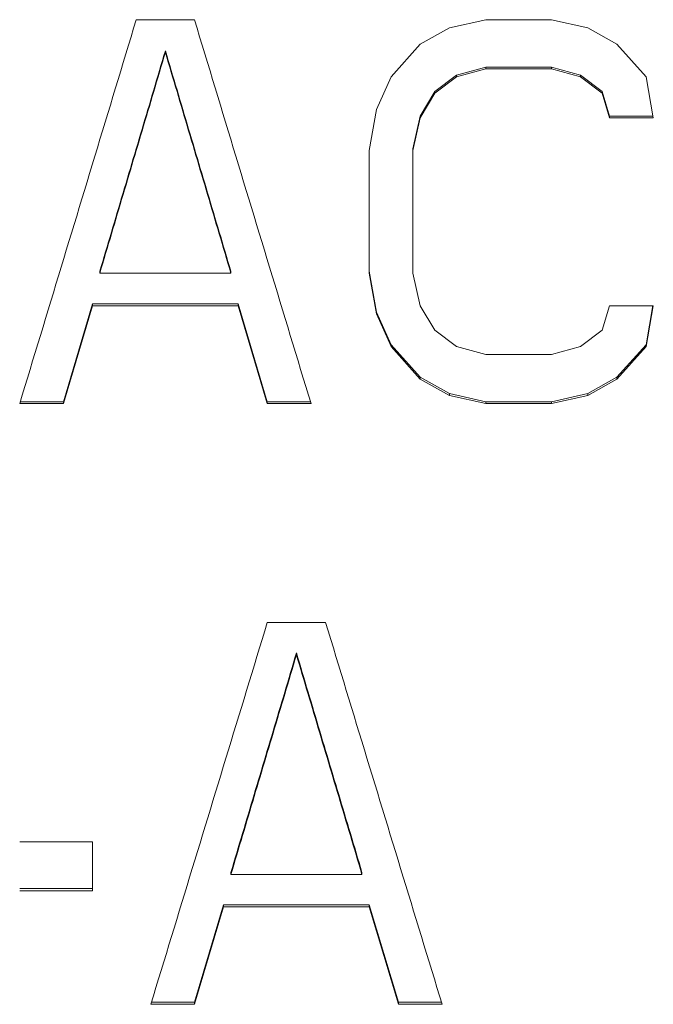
# Model space of a CAD drawing. Header units: inches. Extents: x 0 to 841, y 0 to 594.
# Tile 49 of 129: x 358.52 to 364.23, y 261.88 to 270.75. Entities that reach past the tile are written whole.
import ezdxf

# ---------------------------------------------------------------- set-up
doc = ezdxf.new("R2010")
doc.units = ezdxf.units.IN
doc.header["$LTSCALE"] = 46.255
doc.header["$MEASUREMENT"] = 0
doc.layers.get('0').update_dxf_attribs({"lineweight": 0})

msp = doc.modelspace()

# ---------------------------------------------------------------- linework, layer by layer
at = {"color": 7, "linetype": 'Continuous'}
for p, q in [((360.0938, 270.7512), (359.5688, 270.7512)), ((362.7188, 270.7512), (362.3907, 270.6774)), ((363.3095, 270.7512), (362.7188, 270.7512)), ((363.6376, 270.6774), (363.3095, 270.7512)), ((362.3907, 270.6774), (362.1282, 270.53)), ((363.9001, 270.53), (363.6376, 270.6774)), ((359.8313, 270.4563), (359.8313, 270.4713)), ((362.1282, 270.53), (361.8657, 270.2352)), ((364.1626, 270.2352), (363.9001, 270.53)), ((362.4563, 270.2503), (362.7188, 270.324)), ((362.4563, 270.2352), (362.7188, 270.3089)), ((362.7188, 270.3089), (362.7188, 270.324)), ((362.7188, 270.324), (363.3095, 270.324)), ((362.7188, 270.3089), (363.3095, 270.3089)), ((363.3095, 270.3089), (363.3095, 270.324)), ((363.3095, 270.324), (363.572, 270.2503)), ((363.3095, 270.3089), (363.572, 270.2352)), ((361.8657, 270.2352), (361.7345, 269.9405)), ((362.2595, 270.103), (362.4563, 270.2503)), ((362.2595, 270.0878), (362.4563, 270.2352)), ((362.4563, 270.2352), (362.4563, 270.2503)), ((363.572, 270.2352), (363.572, 270.2503)), ((363.572, 270.2503), (363.7688, 270.103)), ((363.572, 270.2352), (363.7688, 270.0878)), ((364.2282, 269.8668), (364.1626, 270.2352)), ((362.1282, 269.8821), (362.2595, 270.103)), ((362.1282, 269.8668), (362.2595, 270.0878)), ((362.2595, 270.0878), (362.2595, 270.103)), ((363.7688, 270.103), (363.8345, 269.8821)), ((363.7688, 270.0878), (363.7688, 270.103)), ((363.7688, 270.0878), (363.8345, 269.8668)), ((361.7345, 269.9405), (361.6688, 269.5721)), ((362.0626, 269.5876), (362.1282, 269.8821)), ((362.0626, 269.5721), (362.1282, 269.8668)), ((362.1282, 269.8668), (362.1282, 269.8821)), ((363.8345, 269.8668), (363.8345, 269.8821)), ((363.8345, 269.8821), (364.2255, 269.8821)), ((363.8345, 269.8668), (364.2282, 269.8668)), ((362.0626, 268.4679), (362.0626, 269.5876)), ((361.6688, 269.5721), (361.6688, 268.4679)), ((359.2407, 268.4679), (359.2407, 268.484)), ((360.422, 268.4679), (359.2407, 268.4679)), ((360.422, 268.4679), (360.422, 268.484)), ((361.6688, 268.484), (361.7345, 268.1163)), ((361.6688, 268.4679), (361.7345, 268.1)), ((362.1282, 268.1736), (362.0626, 268.4679)), ((358.9126, 267.308), (359.1751, 268.1899)), ((358.9126, 267.2912), (359.1751, 268.1736)), ((359.1751, 268.1736), (359.1751, 268.1899)), ((359.1751, 268.1899), (360.4876, 268.1899)), ((359.1751, 268.1736), (360.4876, 268.1736)), ((360.4876, 268.1736), (360.4876, 268.1899)), ((360.4876, 268.1899), (360.7501, 267.308)), ((360.4876, 268.1736), (360.7501, 267.2912)), ((362.2595, 267.9529), (362.1282, 268.1736)), ((363.8345, 268.1736), (363.7688, 267.9529)), ((364.2282, 268.1736), (363.8345, 268.1736)), ((364.1626, 267.8223), (364.2254, 268.1741)), ((364.1626, 267.8059), (364.2282, 268.1736)), ((361.7345, 268.1), (361.7345, 268.1163)), ((361.7345, 268.1163), (361.8657, 267.8223)), ((361.7345, 268.1), (361.8657, 267.8059)), ((362.4563, 267.8059), (362.2595, 267.9529)), ((363.7688, 267.9529), (363.572, 267.8059)), ((361.8657, 267.8059), (361.8657, 267.8223)), ((361.8657, 267.8223), (362.1282, 267.5284)), ((363.9001, 267.5284), (364.1626, 267.8223)), ((364.1626, 267.8059), (364.1626, 267.8223)), ((361.8657, 267.8059), (362.1282, 267.5118)), ((362.7188, 267.7323), (362.4563, 267.8059)), ((363.3095, 267.7323), (362.7188, 267.7323)), ((363.572, 267.8059), (363.3095, 267.7323)), ((363.9001, 267.5118), (364.1626, 267.8059)), ((362.1282, 267.5118), (362.1282, 267.5284)), ((362.1282, 267.5284), (362.3907, 267.3814)), ((362.1282, 267.5118), (362.3907, 267.3647)), ((363.6376, 267.3814), (363.9001, 267.5284)), ((363.6376, 267.3647), (363.9001, 267.5118)), ((363.9001, 267.5118), (363.9001, 267.5284)), ((362.3907, 267.3647), (362.3907, 267.3814)), ((362.3907, 267.3814), (362.7188, 267.308)), ((363.3095, 267.308), (363.6376, 267.3814)), ((363.6376, 267.3647), (363.6376, 267.3814)), ((358.5188, 267.2912), (358.9126, 267.2912)), ((358.5239, 267.308), (358.9126, 267.308)), ((358.9126, 267.2912), (358.9126, 267.308)), ((360.7501, 267.2912), (360.7501, 267.308)), ((360.7501, 267.308), (361.1388, 267.308)), ((360.7501, 267.2912), (361.1438, 267.2912)), ((362.3907, 267.3647), (362.7188, 267.2912)), ((362.7188, 267.2912), (362.7188, 267.308)), ((362.7188, 267.308), (363.3095, 267.308)), ((362.7188, 267.2912), (363.3095, 267.2912)), ((363.3095, 267.2912), (363.6376, 267.3647)), ((363.3095, 267.2912), (363.3095, 267.308)), ((361.2751, 265.3191), (360.7501, 265.3191)), ((361.0126, 265.0257), (361.0126, 265.0437)), ((359.1751, 263.3404), (358.5188, 263.3404)), ((359.1751, 262.9013), (359.1751, 263.3404)), ((360.422, 263.0477), (360.422, 263.0667)), ((361.6032, 263.0477), (360.422, 263.0477)), ((361.6032, 263.0477), (361.6032, 263.0667)), ((358.5188, 262.9204), (359.1751, 262.9204)), ((358.5188, 262.9013), (359.1751, 262.9013)), ((360.0938, 261.8972), (360.3563, 262.7742)), ((360.0938, 261.8775), (360.3563, 262.755)), ((360.3563, 262.755), (360.3563, 262.7742)), ((360.3563, 262.7742), (361.6688, 262.7742)), ((360.3563, 262.755), (361.6688, 262.755)), ((361.6688, 262.755), (361.6688, 262.7742)), ((361.6688, 262.7742), (361.9313, 261.8972)), ((361.6688, 262.755), (361.9313, 261.8775)), ((359.7001, 261.8775), (360.0938, 261.8775)), ((359.7061, 261.8972), (360.0938, 261.8972)), ((360.0938, 261.8775), (360.0938, 261.8972)), ((361.9313, 261.8775), (361.9313, 261.8972)), ((361.9313, 261.8972), (362.3191, 261.8972)), ((361.9313, 261.8775), (362.3251, 261.8775))]:
    msp.add_line(p, q, dxfattribs=at)
for points in [[(359.5688, 270.7512), (359.5455, 270.6742), (359.5222, 270.5972), (359.4989, 270.5203), (359.4755, 270.4433), (359.4522, 270.3664), (359.4289, 270.2894), (359.4056, 270.2125), (359.3823, 270.1356), (359.3589, 270.0586), (359.3356, 269.9817), (359.3123, 269.9048), (359.289, 269.8279), (359.2656, 269.751), (359.2423, 269.674), (359.219, 269.5971), (359.1956, 269.5202), (359.1723, 269.4433), (359.149, 269.3664), (359.1257, 269.2895), (359.1023, 269.2126), (359.079, 269.1357), (359.0557, 269.0588), (359.0323, 268.9819), (359.009, 268.9051), (358.9857, 268.8282), (358.9623, 268.7513), (358.939, 268.6744), (358.9157, 268.5976), (358.8923, 268.5207), (358.869, 268.4438), (358.8456, 268.367), (358.8223, 268.2901), (358.799, 268.2132), (358.7756, 268.1364), (358.7523, 268.0595), (358.7289, 267.9827), (358.7056, 267.9058), (358.6823, 267.829), (358.6589, 267.7522), (358.6356, 267.6753), (358.6122, 267.5985), (358.5889, 267.5217), (358.5655, 267.4449), (358.5422, 267.368), (358.5188, 267.2912)], [(361.1438, 267.2912), (361.1205, 267.368), (361.0972, 267.4449), (361.0738, 267.5217), (361.0505, 267.5985), (361.0271, 267.6753), (361.0038, 267.7522), (360.9804, 267.829), (360.9571, 267.9058), (360.9337, 267.9827), (360.9104, 268.0595), (360.8871, 268.1364), (360.8637, 268.2132), (360.8404, 268.2901), (360.817, 268.367), (360.7937, 268.4438), (360.7704, 268.5207), (360.747, 268.5976), (360.7237, 268.6744), (360.7004, 268.7513), (360.677, 268.8282), (360.6537, 268.9051), (360.6304, 268.9819), (360.607, 269.0588), (360.5837, 269.1357), (360.5604, 269.2126), (360.537, 269.2895), (360.5137, 269.3664), (360.4904, 269.4433), (360.467, 269.5202), (360.4437, 269.5971), (360.4204, 269.674), (360.3971, 269.751), (360.3737, 269.8279), (360.3504, 269.9048), (360.3271, 269.9817), (360.3038, 270.0586), (360.2804, 270.1356), (360.2571, 270.2125), (360.2338, 270.2894), (360.2105, 270.3664), (360.1871, 270.4433), (360.1638, 270.5203), (360.1405, 270.5972), (360.1172, 270.6742), (360.0938, 270.7512)], [(359.2407, 268.484), (359.2538, 268.5281), (359.267, 268.5723), (359.2801, 268.6164), (359.2932, 268.6605), (359.3064, 268.7047), (359.3195, 268.7488), (359.3326, 268.793), (359.3457, 268.8371), (359.3589, 268.8813), (359.372, 268.9254), (359.3851, 268.9696), (359.3983, 269.0137), (359.4114, 269.0579), (359.4245, 269.102), (359.4376, 269.1462), (359.4508, 269.1903), (359.4639, 269.2345), (359.477, 269.2787), (359.4901, 269.3228), (359.5033, 269.367), (359.5164, 269.4111), (359.5295, 269.4553), (359.5426, 269.4995), (359.5558, 269.5436), (359.5689, 269.5878), (359.582, 269.632), (359.5951, 269.6761), (359.6083, 269.7203), (359.6214, 269.7645), (359.6345, 269.8086), (359.6476, 269.8528), (359.6608, 269.897), (359.6739, 269.9411), (359.687, 269.9853), (359.7001, 270.0295), (359.7132, 270.0737), (359.7264, 270.1178), (359.7395, 270.162), (359.7526, 270.2062), (359.7657, 270.2504), (359.7789, 270.2946), (359.792, 270.3387), (359.8051, 270.3829), (359.8182, 270.4271), (359.8313, 270.4713)], [(359.8313, 270.4713), (359.8445, 270.4271), (359.8576, 270.3829), (359.8707, 270.3387), (359.8838, 270.2946), (359.8969, 270.2504), (359.9101, 270.2062), (359.9232, 270.162), (359.9363, 270.1178), (359.9494, 270.0737), (359.9626, 270.0295), (359.9757, 269.9853), (359.9888, 269.9411), (360.0019, 269.897), (360.015, 269.8528), (360.0282, 269.8086), (360.0413, 269.7645), (360.0544, 269.7203), (360.0675, 269.6761), (360.0807, 269.632), (360.0938, 269.5878), (360.1069, 269.5436), (360.12, 269.4995), (360.1332, 269.4553), (360.1463, 269.4111), (360.1594, 269.367), (360.1725, 269.3228), (360.1857, 269.2787), (360.1988, 269.2345), (360.2119, 269.1903), (360.225, 269.1462), (360.2382, 269.102), (360.2513, 269.0579), (360.2644, 269.0137), (360.2776, 268.9696), (360.2907, 268.9254), (360.3038, 268.8813), (360.3169, 268.8371), (360.3301, 268.793), (360.3432, 268.7488), (360.3563, 268.7047), (360.3695, 268.6605), (360.3826, 268.6164), (360.3957, 268.5723), (360.4088, 268.5281), (360.422, 268.484)], [(359.2407, 268.4679), (359.2538, 268.512), (359.267, 268.5562), (359.2801, 268.6004), (359.2932, 268.6445), (359.3064, 268.6887), (359.3195, 268.7329), (359.3326, 268.777), (359.3457, 268.8212), (359.3589, 268.8654), (359.372, 268.9096), (359.3851, 268.9537), (359.3983, 268.9979), (359.4114, 269.0421), (359.4245, 269.0863), (359.4376, 269.1305), (359.4508, 269.1746), (359.4639, 269.2188), (359.477, 269.263), (359.4901, 269.3072), (359.5033, 269.3514), (359.5164, 269.3956), (359.5295, 269.4397), (359.5426, 269.4839), (359.5558, 269.5281), (359.5689, 269.5723), (359.582, 269.6165), (359.5951, 269.6607), (359.6083, 269.7049), (359.6214, 269.7491), (359.6345, 269.7933), (359.6476, 269.8375), (359.6608, 269.8816), (359.6739, 269.9258), (359.687, 269.97), (359.7001, 270.0142), (359.7132, 270.0584), (359.7264, 270.1026), (359.7395, 270.1468), (359.7526, 270.191), (359.7657, 270.2353), (359.7789, 270.2795), (359.792, 270.3237), (359.8051, 270.3679), (359.8182, 270.4121), (359.8313, 270.4563)], [(359.8313, 270.4563), (359.8445, 270.4121), (359.8576, 270.3679), (359.8707, 270.3237), (359.8838, 270.2795), (359.8969, 270.2353), (359.9101, 270.191), (359.9232, 270.1468), (359.9363, 270.1026), (359.9494, 270.0584), (359.9626, 270.0142), (359.9757, 269.97), (359.9888, 269.9258), (360.0019, 269.8816), (360.015, 269.8375), (360.0282, 269.7933), (360.0413, 269.7491), (360.0544, 269.7049), (360.0675, 269.6607), (360.0807, 269.6165), (360.0938, 269.5723), (360.1069, 269.5281), (360.12, 269.4839), (360.1332, 269.4397), (360.1463, 269.3956), (360.1594, 269.3514), (360.1725, 269.3072), (360.1857, 269.263), (360.1988, 269.2188), (360.2119, 269.1746), (360.225, 269.1305), (360.2382, 269.0863), (360.2513, 269.0421), (360.2644, 268.9979), (360.2776, 268.9537), (360.2907, 268.9096), (360.3038, 268.8654), (360.3169, 268.8212), (360.3301, 268.777), (360.3432, 268.7329), (360.3563, 268.6887), (360.3695, 268.6445), (360.3826, 268.6004), (360.3957, 268.5562), (360.4088, 268.512), (360.422, 268.4679)], [(360.7501, 265.3191), (360.7268, 265.2425), (360.7034, 265.166), (360.6801, 265.0894), (360.6568, 265.0128), (360.6335, 264.9363), (360.6102, 264.8597), (360.5868, 264.7832), (360.5635, 264.7067), (360.5402, 264.6301), (360.5169, 264.5536), (360.4936, 264.4771), (360.4702, 264.4006), (360.4469, 264.324), (360.4236, 264.2475), (360.4003, 264.171), (360.3769, 264.0945), (360.3536, 264.018), (360.3303, 263.9415), (360.3069, 263.865), (360.2836, 263.7885), (360.2603, 263.712), (360.2369, 263.6356), (360.2136, 263.5591), (360.1903, 263.4826), (360.1669, 263.4061), (360.1436, 263.3297), (360.1203, 263.2532), (360.0969, 263.1767), (360.0736, 263.1003), (360.0503, 263.0238), (360.0269, 262.9474), (360.0036, 262.8709), (359.9802, 262.7945), (359.9569, 262.718), (359.9335, 262.6416), (359.9102, 262.5651), (359.8869, 262.4887), (359.8635, 262.4123), (359.8402, 262.3359), (359.8168, 262.2595), (359.7935, 262.183), (359.7701, 262.1066), (359.7468, 262.0302), (359.7234, 261.9538), (359.7001, 261.8775)], [(362.3251, 261.8775), (362.3017, 261.9538), (362.2784, 262.0302), (362.2551, 262.1066), (362.2317, 262.183), (362.2084, 262.2595), (362.185, 262.3359), (362.1617, 262.4123), (362.1383, 262.4887), (362.115, 262.5651), (362.0916, 262.6416), (362.0683, 262.718), (362.0449, 262.7945), (362.0216, 262.8709), (361.9983, 262.9474), (361.9749, 263.0238), (361.9516, 263.1003), (361.9282, 263.1767), (361.9049, 263.2532), (361.8816, 263.3297), (361.8582, 263.4061), (361.8349, 263.4826), (361.8116, 263.5591), (361.7882, 263.6356), (361.7649, 263.712), (361.7416, 263.7885), (361.7182, 263.865), (361.6949, 263.9415), (361.6716, 264.018), (361.6483, 264.0945), (361.6249, 264.171), (361.6016, 264.2475), (361.5783, 264.324), (361.555, 264.4006), (361.5316, 264.4771), (361.5083, 264.5536), (361.485, 264.6301), (361.4617, 264.7067), (361.4383, 264.7832), (361.415, 264.8597), (361.3917, 264.9363), (361.3684, 265.0128), (361.3451, 265.0894), (361.3217, 265.166), (361.2984, 265.2425), (361.2751, 265.3191)], [(360.422, 263.0667), (360.4351, 263.1106), (360.4482, 263.1545), (360.4614, 263.1984), (360.4745, 263.2423), (360.4876, 263.2863), (360.5007, 263.3302), (360.5139, 263.3741), (360.527, 263.418), (360.5401, 263.4619), (360.5533, 263.5058), (360.5664, 263.5497), (360.5795, 263.5937), (360.5926, 263.6376), (360.6058, 263.6815), (360.6189, 263.7254), (360.632, 263.7694), (360.6451, 263.8133), (360.6583, 263.8572), (360.6714, 263.9011), (360.6845, 263.9451), (360.6977, 263.989), (360.7108, 264.0329), (360.7239, 264.0769), (360.737, 264.1208), (360.7502, 264.1647), (360.7633, 264.2087), (360.7764, 264.2526), (360.7895, 264.2965), (360.8026, 264.3405), (360.8158, 264.3844), (360.8289, 264.4284), (360.842, 264.4723), (360.8551, 264.5163), (360.8683, 264.5602), (360.8814, 264.6041), (360.8945, 264.6481), (360.9076, 264.692), (360.9207, 264.736), (360.9339, 264.7799), (360.947, 264.8239), (360.9601, 264.8679), (360.9732, 264.9118), (360.9863, 264.9558), (360.9995, 264.9997), (361.0126, 265.0437)], [(360.422, 263.0477), (360.4351, 263.0916), (360.4482, 263.1355), (360.4614, 263.1794), (360.4745, 263.2234), (360.4876, 263.2673), (360.5007, 263.3112), (360.5139, 263.3552), (360.527, 263.3991), (360.5401, 263.4431), (360.5533, 263.487), (360.5664, 263.5309), (360.5795, 263.5749), (360.5926, 263.6188), (360.6058, 263.6628), (360.6189, 263.7067), (360.632, 263.7507), (360.6451, 263.7946), (360.6583, 263.8386), (360.6714, 263.8825), (360.6845, 263.9265), (360.6977, 263.9704), (360.7108, 264.0144), (360.7239, 264.0584), (360.737, 264.1023), (360.7502, 264.1463), (360.7633, 264.1902), (360.7764, 264.2342), (360.7895, 264.2782), (360.8026, 264.3221), (360.8158, 264.3661), (360.8289, 264.4101), (360.842, 264.454), (360.8551, 264.498), (360.8683, 264.542), (360.8814, 264.5859), (360.8945, 264.6299), (360.9076, 264.6739), (360.9207, 264.7178), (360.9339, 264.7618), (360.947, 264.8058), (360.9601, 264.8498), (360.9732, 264.8938), (360.9863, 264.9377), (360.9995, 264.9817), (361.0126, 265.0257)], [(361.0126, 265.0437), (361.0257, 264.9997), (361.0388, 264.9558), (361.052, 264.9118), (361.0651, 264.8679), (361.0782, 264.8239), (361.0913, 264.7799), (361.1044, 264.736), (361.1176, 264.692), (361.1307, 264.6481), (361.1438, 264.6041), (361.1569, 264.5602), (361.17, 264.5163), (361.1832, 264.4723), (361.1963, 264.4284), (361.2094, 264.3844), (361.2225, 264.3405), (361.2357, 264.2965), (361.2488, 264.2526), (361.2619, 264.2087), (361.275, 264.1647), (361.2882, 264.1208), (361.3013, 264.0769), (361.3144, 264.0329), (361.3275, 263.989), (361.3407, 263.9451), (361.3538, 263.9011), (361.3669, 263.8572), (361.38, 263.8133), (361.3932, 263.7694), (361.4063, 263.7254), (361.4194, 263.6815), (361.4325, 263.6376), (361.4457, 263.5937), (361.4588, 263.5497), (361.4719, 263.5058), (361.4851, 263.4619), (361.4982, 263.418), (361.5113, 263.3741), (361.5244, 263.3302), (361.5376, 263.2863), (361.5507, 263.2423), (361.5638, 263.1984), (361.577, 263.1545), (361.5901, 263.1106), (361.6032, 263.0667)], [(361.0126, 265.0257), (361.0257, 264.9817), (361.0388, 264.9377), (361.052, 264.8938), (361.0651, 264.8498), (361.0782, 264.8058), (361.0913, 264.7618), (361.1044, 264.7178), (361.1176, 264.6739), (361.1307, 264.6299), (361.1438, 264.5859), (361.1569, 264.542), (361.17, 264.498), (361.1832, 264.454), (361.1963, 264.4101), (361.2094, 264.3661), (361.2225, 264.3221), (361.2357, 264.2782), (361.2488, 264.2342), (361.2619, 264.1902), (361.275, 264.1463), (361.2882, 264.1023), (361.3013, 264.0584), (361.3144, 264.0144), (361.3275, 263.9704), (361.3407, 263.9265), (361.3538, 263.8825), (361.3669, 263.8386), (361.38, 263.7946), (361.3932, 263.7507), (361.4063, 263.7067), (361.4194, 263.6628), (361.4325, 263.6188), (361.4457, 263.5749), (361.4588, 263.5309), (361.4719, 263.487), (361.4851, 263.4431), (361.4982, 263.3991), (361.5113, 263.3552), (361.5244, 263.3112), (361.5376, 263.2673), (361.5507, 263.2234), (361.5638, 263.1794), (361.577, 263.1355), (361.5901, 263.0916), (361.6032, 263.0477)]]:
    msp.add_lwpolyline(points, dxfattribs=at)

doc.saveas('drawing.dxf')
